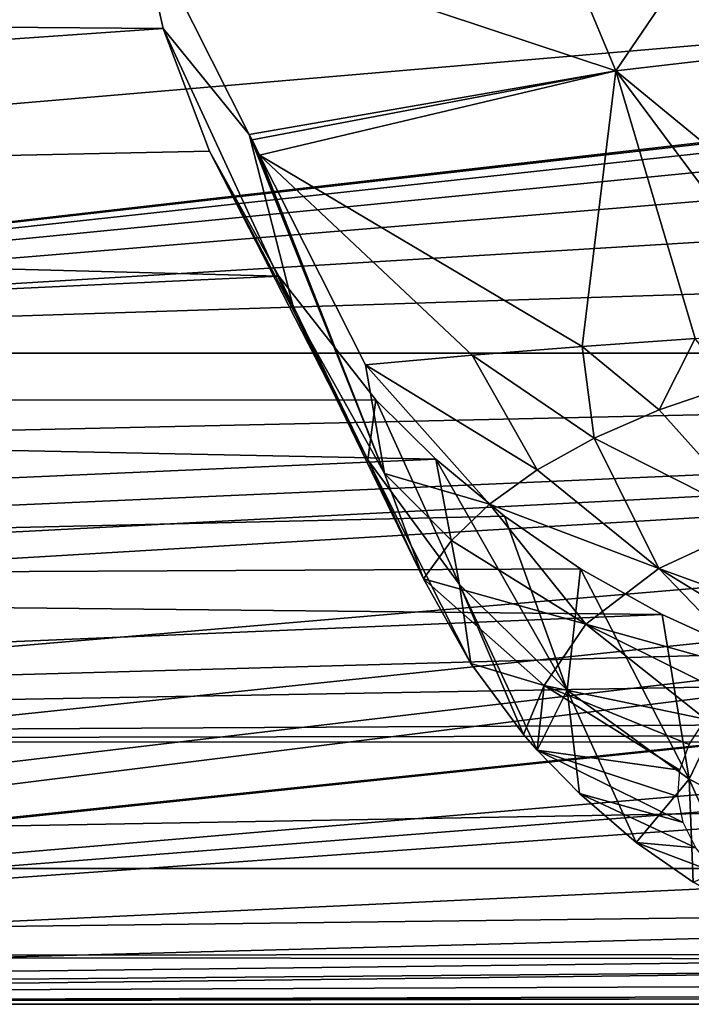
# Model space of a CAD drawing. Header units: millimetres. Extents: x -151 to 151, y -40 to 44.
# Tile 65 of 124: x -29 to -12, y -22 to 4. Entities that reach past the tile are written whole.
import ezdxf

# ---------------------------------------------------------------- set-up
doc = ezdxf.new("R2010")
doc.units = ezdxf.units.MM
doc.header["$LTSCALE"] = 45.597872
for name, color, linetype in [('14', 7, 'CONTINUOUS'), ('15', 7, 'CONTINUOUS'), ('16', 7, 'CONTINUOUS'), ('17', 7, 'CONTINUOUS'), ('18', 7, 'CONTINUOUS'), ('19', 7, 'CONTINUOUS'), ('21', 7, 'CONTINUOUS'), ('22', 7, 'CONTINUOUS')]:
    doc.layers.add(name, color=color, linetype=linetype)

msp = doc.modelspace()

# ---------------------------------------------------------------- linework, layer by layer
at = {"layer": '14', "color": 7, "linetype": 'CONTINUOUS', "true_color": 0xe0f2ff}
for points in [[(-26.321, 6.277, 20.825), (-91, 3.815, 21.413), (-25.653, 3.291, 21.5), (-26.321, 6.277, 20.825)], [(-91, 3.815, 21.413), (-91, -1.264, 21.713), (-25.653, 3.291, 21.5), (-91, 3.815, 21.413)], [(-25.653, 3.291, 21.5), (-91, -1.264, 21.713), (-24.47, 0.148, 21.749), (-25.653, 3.291, 21.5)], [(-24.47, 0.148, 21.749), (-91, -1.264, 21.713), (-22.688, -3.063, 21.533), (-24.47, 0.148, 21.749)], [(-91, -1.264, 21.713), (-91, -6.276, 20.825), (-22.688, -3.063, 21.533), (-91, -1.264, 21.713)], [(-22.688, -3.063, 21.533), (-91, -6.276, 20.825), (-20.197, -6.237, 20.837), (-22.688, -3.063, 21.533)], [(-20.197, -6.237, 20.837), (-91, -6.276, 20.825), (-18.659, -7.758, 20.319), (-20.197, -6.237, 20.837)], [(-91, -6.276, 20.825), (-91, -10.945, 18.795), (-18.659, -7.758, 20.319), (-91, -6.276, 20.825)], [(-18.659, -7.758, 20.319), (-91, -10.945, 18.795), (-16.893, -9.22, 19.699), (-18.659, -7.758, 20.319)], [(-16.893, -9.22, 19.699), (-91, -10.945, 18.795), (-14.945, -10.571, 19.008), (-16.893, -9.22, 19.699)], [(-14.945, -10.571, 19.008), (-91, -10.945, 18.795), (-12.853, -11.746, 18.306), (-14.945, -10.571, 19.008)], [(-91, -10.945, 18.795), (-91, -15.015, 15.735), (-12.853, -11.746, 18.306), (-91, -10.945, 18.795)], [(-12.853, -11.746, 18.306), (-91, -15.015, 15.735), (-10.629, -12.761, 17.613), (-12.853, -11.746, 18.306)], [(-10.629, -12.761, 17.613), (-91, -15.015, 15.735), (-8.426, -13.55, 17.014), (-10.629, -12.761, 17.613)], [(-8.426, -13.55, 17.014), (-91, -15.015, 15.735), (-4.087, -14.542, 16.174), (-8.426, -13.55, 17.014)], [(-4.087, -14.542, 16.174), (-91, -15.015, 15.735), (0, -14.844, 15.897), (-4.087, -14.542, 16.174)], [(0, -14.844, 15.897), (-91, -15.015, 15.735), (91, -15.018, 15.733), (0, -14.844, 15.897)], [(-91, -15.015, 15.735), (-91, -18.262, 11.813), (91, -15.018, 15.733), (-91, -15.015, 15.735)], [(91, -15.018, 15.733), (-91, -18.262, 11.813), (91, -18.264, 11.811), (91, -15.018, 15.733)], [(-91, -18.262, 11.813), (-91, -20.508, 7.243), (91, -18.264, 11.811), (-91, -18.262, 11.813)], [(91, -18.264, 11.811), (-91, -20.508, 7.243), (0, -20.47, 7.35), (91, -18.264, 11.811)], [(0, -20.47, 7.35), (-91, -20.508, 7.243), (-2.79, -20.587, 7.017), (0, -20.47, 7.35)], [(-91, -20.508, 7.243), (-91, -21.63, 2.275), (-2.79, -20.587, 7.017), (-91, -20.508, 7.243)], [(-2.79, -20.587, 7.017), (-91, -21.63, 2.275), (-5.434, -20.897, 6.03), (-2.79, -20.587, 7.017)], [(-5.434, -20.897, 6.03), (-91, -21.63, 2.275), (-7.747, -21.286, 4.466), (-5.434, -20.897, 6.03)], [(-7.747, -21.286, 4.466), (-91, -21.63, 2.275), (-9.606, -21.613, 2.44), (-7.747, -21.286, 4.466)], [(-91, -21.63, 2.275), (-75, -21.75), (-9.606, -21.613, 2.44), (-91, -21.63, 2.275)], [(-9.606, -21.613, 2.44), (-75, -21.75), (-10.962, -21.75), (-9.606, -21.613, 2.44)]]:
    msp.add_3dface(points, dxfattribs=at)
at = {"layer": '15', "color": 7, "linetype": 'CONTINUOUS', "true_color": 0xe0f2ff}
for points in [[(-75, -21.75, -32), (75, -21.75, -32), (-2.874, -21.75, -15.996), (-75, -21.75, -32)], [(-75, -21.75), (-75, -21.75, -32), (-2.874, -21.75, -15.996), (-75, -21.75)], [(-10.962, -21.75), (-75, -21.75), (-11.726, -21.75, -2.792), (-10.962, -21.75)], [(-11.726, -21.75, -2.792), (-75, -21.75), (-11.79, -21.75, -5.687), (-11.726, -21.75, -2.792)], [(-11.79, -21.75, -5.687), (-75, -21.75), (-11.15, -21.75, -8.512), (-11.79, -21.75, -5.687)], [(-11.15, -21.75, -8.512), (-75, -21.75), (-9.843, -21.75, -11.098), (-11.15, -21.75, -8.512)], [(-9.843, -21.75, -11.098), (-75, -21.75), (-7.947, -21.75, -13.289), (-9.843, -21.75, -11.098)], [(-7.947, -21.75, -13.289), (-75, -21.75), (-5.577, -21.75, -14.955), (-7.947, -21.75, -13.289)], [(-5.577, -21.75, -14.955), (-75, -21.75), (-2.874, -21.75, -15.996), (-5.577, -21.75, -14.955)]]:
    msp.add_3dface(points, dxfattribs=at)
at = {"layer": '16', "color": 7, "linetype": 'CONTINUOUS', "true_color": 0xe0f2ff}
for points in [[(59.016, -5.035, -32), (59.117, -7.678, -32), (-71.32, -21.321, -32), (59.016, -5.035, -32)], [(59.016, -5.035, -32), (-71.32, -21.321, -32), (-67.838, -20.058, -32), (59.016, -5.035, -32)], [(59.016, -5.035, -32), (-67.838, -20.058, -32), (-64.74, -18.027, -32), (59.016, -5.035, -32)], [(59.016, -5.035, -32), (-64.74, -18.027, -32), (-62.191, -15.338, -32), (59.016, -5.035, -32)], [(59.016, -5.035, -32), (-62.191, -15.338, -32), (-60.329, -12.136, -32), (59.016, -5.035, -32)], [(59.016, -5.035, -32), (-60.329, -12.136, -32), (-59.959, -11.207, -32), (59.016, -5.035, -32)], [(-59.649, -10.262, -32), (59.016, -5.035, -32), (-59.959, -11.207, -32), (-59.649, -10.262, -32)], [(59.016, -5.035, -32), (-59.649, -10.262, -32), (-59.116, -7.677, -32), (59.016, -5.035, -32)], [(59.016, -5.035, -32), (-59.116, -7.677, -32), (-59.016, -5.035, -32), (59.016, -5.035, -32)], [(59.117, -7.678, -32), (59.65, -10.263, -32), (-75, -21.75, -32), (59.117, -7.678, -32)], [(59.117, -7.678, -32), (-75, -21.75, -32), (-71.32, -21.321, -32), (59.117, -7.678, -32)], [(-75, -21.75, -32), (59.65, -10.263, -32), (59.955, -11.194, -32), (-75, -21.75, -32)], [(60.317, -12.108, -32), (-75, -21.75, -32), (59.955, -11.194, -32), (60.317, -12.108, -32)], [(60.317, -12.108, -32), (62.177, -15.319, -32), (-75, -21.75, -32), (60.317, -12.108, -32)], [(62.177, -15.319, -32), (64.726, -18.015, -32), (-75, -21.75, -32), (62.177, -15.319, -32)], [(64.726, -18.015, -32), (67.827, -20.052, -32), (-75, -21.75, -32), (64.726, -18.015, -32)], [(67.827, -20.052, -32), (71.314, -21.32, -32), (-75, -21.75, -32), (67.827, -20.052, -32)], [(71.314, -21.32, -32), (75, -21.75, -32), (-75, -21.75, -32), (71.314, -21.32, -32)]]:
    msp.add_3dface(points, dxfattribs=at)
at = {"layer": '17', "color": 7, "linetype": 'CONTINUOUS', "true_color": 0xe0f2ff}
for points in [[(74.01, 10.219, -19.2), (-61.13, 2.226, -25.907), (-63.223, 5.081, -23.511), (74.01, 10.219, -19.2)], [(74.01, 10.219, -19.2), (-59.656, -1.215, -28.795), (-61.13, 2.226, -25.907), (74.01, 10.219, -19.2)], [(74.01, 10.219, -19.2), (-59.016, -5.035, -32), (-59.656, -1.215, -28.795), (74.01, 10.219, -19.2)], [(74.01, 10.219, -19.2), (71.191, 9.79, -19.56), (-59.016, -5.035, -32), (74.01, 10.219, -19.2)], [(71.191, 9.79, -19.56), (68.404, 8.827, -20.368), (-59.016, -5.035, -32), (71.191, 9.79, -19.56)], [(68.404, 8.827, -20.368), (65.709, 7.276, -21.669), (-59.016, -5.035, -32), (68.404, 8.827, -20.368)], [(65.709, 7.276, -21.669), (63.223, 5.081, -23.511), (-59.016, -5.035, -32), (65.709, 7.276, -21.669)], [(63.223, 5.081, -23.511), (61.129, 2.226, -25.907), (-59.016, -5.035, -32), (63.223, 5.081, -23.511)], [(61.129, 2.226, -25.907), (59.656, -1.216, -28.795), (-59.016, -5.035, -32), (61.129, 2.226, -25.907)], [(59.656, -1.216, -28.795), (59.016, -5.035, -32), (-59.016, -5.035, -32), (59.656, -1.216, -28.795)]]:
    msp.add_3dface(points, dxfattribs=at)
at = {"layer": '18', "color": 7, "linetype": 'CONTINUOUS', "true_color": 0xe0f2ff}
for points in [[(-8.197, 10.797, 18.881), (-16.957, 9.198, 19.709), (-14.038, 2.205, 56.564), (-8.197, 10.797, 18.881)], [(-8.197, 10.797, 18.881), (-14.038, 2.205, 56.564), (-4.701, 3.292, 56.755), (-8.197, 10.797, 18.881)], [(-16.957, 9.198, 19.709), (-26.321, 6.277, 20.825), (-14.038, 2.205, 56.564), (-16.957, 9.198, 19.709)], [(-14.038, 2.205, 56.564), (-26.321, 6.277, 20.825), (-23.445, 0.572, 53.211), (-14.038, 2.205, 56.564)], [(-14.038, 2.205, 56.564), (-6.03, -4.372, 94.357), (-4.701, 3.292, 56.755), (-14.038, 2.205, 56.564)], [(-23.375, 0.435, 53.993), (-14.038, 2.205, 56.564), (-23.445, 0.572, 53.211), (-23.375, 0.435, 53.993)], [(-23.18, 0.046, 56.196), (-14.038, 2.205, 56.564), (-23.375, 0.435, 53.993), (-23.18, 0.046, 56.196)], [(-23.18, 0.046, 56.196), (-14.906, -4.865, 90.82), (-14.038, 2.205, 56.564), (-23.18, 0.046, 56.196)], [(-14.906, -4.865, 90.82), (-12.003, -4.662, 92.341), (-14.038, 2.205, 56.564), (-14.906, -4.865, 90.82)], [(-9.04, -4.498, 93.518), (-6.03, -4.372, 94.357), (-14.038, 2.205, 56.564), (-9.04, -4.498, 93.518)], [(-12.003, -4.662, 92.341), (-9.04, -4.498, 93.518), (-14.038, 2.205, 56.564), (-12.003, -4.662, 92.341)], [(-17.73, -5.086, 88.965), (-14.906, -4.865, 90.82), (-23.18, 0.046, 56.196), (-17.73, -5.086, 88.965)], [(-20.466, -5.337, 86.756), (-17.73, -5.086, 88.965), (-23.18, 0.046, 56.196), (-20.466, -5.337, 86.756)]]:
    msp.add_3dface(points, dxfattribs=at)
at = {"layer": '19', "color": 7, "linetype": 'CONTINUOUS', "true_color": 0xe0f2ff}
for points in [[(-26.321, 6.277, 20.825), (-25.653, 3.291, 21.5), (-23.445, 0.572, 53.211), (-26.321, 6.277, 20.825)], [(-25.653, 3.291, 21.5), (-24.47, 0.148, 21.749), (-22.277, -4.015, 52.398), (-25.653, 3.291, 21.5)], [(-23.445, 0.572, 53.211), (-25.653, 3.291, 21.5), (-22.277, -4.015, 52.398), (-23.445, 0.572, 53.211)], [(-23.375, 0.435, 53.993), (-23.445, 0.572, 53.211), (-19.974, -8.131, 84.134), (-23.375, 0.435, 53.993)], [(-23.445, 0.572, 53.211), (-22.277, -4.015, 52.398), (-19.974, -8.131, 84.134), (-23.445, 0.572, 53.211)], [(-23.18, 0.046, 56.196), (-23.375, 0.435, 53.993), (-19.974, -8.131, 84.134), (-23.18, 0.046, 56.196)], [(-24.47, 0.148, 21.749), (-22.688, -3.063, 21.533), (-20.403, -7.776, 51.734), (-24.47, 0.148, 21.749)], [(-22.277, -4.015, 52.398), (-24.47, 0.148, 21.749), (-20.403, -7.776, 51.734), (-22.277, -4.015, 52.398)], [(-20.466, -5.337, 86.756), (-23.18, 0.046, 56.196), (-19.974, -8.131, 84.134), (-20.466, -5.337, 86.756)], [(-22.688, -3.063, 21.533), (-20.197, -6.237, 20.837), (-20.403, -7.776, 51.734), (-22.688, -3.063, 21.533)], [(-22.277, -4.015, 52.398), (-20.403, -7.776, 51.734), (-18.972, -10.83, 81.698), (-22.277, -4.015, 52.398)], [(-19.974, -8.131, 84.134), (-22.277, -4.015, 52.398), (-18.972, -10.83, 81.698), (-19.974, -8.131, 84.134)], [(-20.403, -7.776, 51.734), (-20.197, -6.237, 20.837), (-18.049, -10.972, 51.171), (-20.403, -7.776, 51.734)], [(-20.197, -6.237, 20.837), (-18.659, -7.758, 20.319), (-18.049, -10.972, 51.171), (-20.197, -6.237, 20.837)], [(-20.403, -7.776, 51.734), (-18.049, -10.972, 51.171), (-17.759, -13.002, 79.693), (-20.403, -7.776, 51.734)], [(-18.972, -10.83, 81.698), (-20.403, -7.776, 51.734), (-17.759, -13.002, 79.693), (-18.972, -10.83, 81.698)], [(-18.659, -7.758, 20.319), (-16.893, -9.22, 19.699), (-15.287, -13.691, 50.691), (-18.659, -7.758, 20.319)], [(-18.049, -10.972, 51.171), (-18.659, -7.758, 20.319), (-15.287, -13.691, 50.691), (-18.049, -10.972, 51.171)], [(-16.893, -9.22, 19.699), (-14.945, -10.571, 19.008), (-15.287, -13.691, 50.691), (-16.893, -9.22, 19.699)], [(-15.287, -13.691, 50.691), (-14.945, -10.571, 19.008), (-12.154, -15.974, 50.289), (-15.287, -13.691, 50.691)], [(-14.945, -10.571, 19.008), (-12.853, -11.746, 18.306), (-12.154, -15.974, 50.289), (-14.945, -10.571, 19.008)], [(-18.049, -10.972, 51.171), (-15.287, -13.691, 50.691), (-16.06, -15.224, 77.402), (-18.049, -10.972, 51.171)], [(-17.759, -13.002, 79.693), (-18.049, -10.972, 51.171), (-16.406, -14.825, 77.835), (-17.759, -13.002, 79.693)], [(-16.406, -14.825, 77.835), (-18.049, -10.972, 51.171), (-16.06, -15.224, 77.402), (-16.406, -14.825, 77.835)], [(-12.853, -11.746, 18.306), (-10.629, -12.761, 17.613), (-12.154, -15.974, 50.289), (-12.853, -11.746, 18.306)], [(-12.154, -15.974, 50.289), (-10.629, -12.761, 17.613), (-8.623, -17.789, 49.969), (-12.154, -15.974, 50.289)], [(-16.06, -15.224, 77.402), (-15.287, -13.691, 50.691), (-14.975, -16.34, 76.126), (-16.06, -15.224, 77.402)], [(-15.287, -13.691, 50.691), (-12.154, -15.974, 50.289), (-13.514, -17.593, 74.541), (-15.287, -13.691, 50.691)], [(-14.975, -16.34, 76.126), (-15.287, -13.691, 50.691), (-13.514, -17.593, 74.541), (-14.975, -16.34, 76.126)], [(-13.514, -17.593, 74.541), (-12.154, -15.974, 50.289), (-12.051, -18.618, 73.088), (-13.514, -17.593, 74.541)], [(-12.154, -15.974, 50.289), (-8.623, -17.789, 49.969), (-10.595, -19.46, 71.719), (-12.154, -15.974, 50.289)], [(-12.051, -18.618, 73.088), (-12.154, -15.974, 50.289), (-10.595, -19.46, 71.719), (-12.051, -18.618, 73.088)]]:
    msp.add_3dface(points, dxfattribs=at)
at = {"layer": '21', "color": 7, "linetype": 'CONTINUOUS', "true_color": 0xe0f2ff}
for points in [[(-12.926, -6.495, 90.586), (-10.354, -9.367, 89.378), (-11.07, -5.862, 91.884), (-12.926, -6.495, 90.586)], [(-14.595, -7.221, 89.097), (-10.354, -9.367, 89.378), (-12.926, -6.495, 90.586), (-14.595, -7.221, 89.097)], [(-16.054, -8.03, 87.438), (-12.932, -10.566, 86.921), (-14.595, -7.221, 89.097), (-16.054, -8.03, 87.438)], [(-12.932, -10.566, 86.921), (-10.354, -9.367, 89.378), (-14.595, -7.221, 89.097), (-12.932, -10.566, 86.921)], [(-17.281, -8.91, 85.635), (-12.932, -10.566, 86.921), (-16.054, -8.03, 87.438), (-17.281, -8.91, 85.635)], [(-18.258, -9.848, 83.712), (-14.808, -11.993, 83.995), (-17.281, -8.91, 85.635), (-18.258, -9.848, 83.712)], [(-14.808, -11.993, 83.995), (-12.932, -10.566, 86.921), (-17.281, -8.91, 85.635), (-14.808, -11.993, 83.995)], [(-12.932, -10.566, 86.921), (-8.377, -12.221, 87.275), (-10.354, -9.367, 89.378), (-12.932, -10.566, 86.921)], [(-18.972, -10.83, 81.698), (-14.808, -11.993, 83.995), (-18.258, -9.848, 83.712), (-18.972, -10.83, 81.698)], [(-14.808, -11.993, 83.995), (-10.368, -13.237, 85.192), (-12.932, -10.566, 86.921), (-14.808, -11.993, 83.995)], [(-9.444, -12.702, 86.288), (-8.377, -12.221, 87.275), (-12.932, -10.566, 86.921), (-9.444, -12.702, 86.288)], [(-10.368, -13.237, 85.192), (-9.444, -12.702, 86.288), (-12.932, -10.566, 86.921), (-10.368, -13.237, 85.192)], [(-18.972, -10.83, 81.698), (-17.759, -13.002, 79.693), (-15.879, -13.572, 80.758), (-18.972, -10.83, 81.698)], [(-18.972, -10.83, 81.698), (-15.879, -13.572, 80.758), (-14.808, -11.993, 83.995), (-18.972, -10.83, 81.698)], [(-15.879, -13.572, 80.758), (-11.734, -14.435, 82.736), (-14.808, -11.993, 83.995), (-15.879, -13.572, 80.758)], [(-11.135, -13.817, 84.001), (-10.368, -13.237, 85.192), (-14.808, -11.993, 83.995), (-11.135, -13.817, 84.001)], [(-11.734, -14.435, 82.736), (-11.135, -13.817, 84.001), (-14.808, -11.993, 83.995), (-11.734, -14.435, 82.736)], [(-17.759, -13.002, 79.693), (-16.406, -14.825, 77.835), (-15.879, -13.572, 80.758), (-17.759, -13.002, 79.693)], [(-16.406, -14.825, 77.835), (-16.06, -15.224, 77.402), (-15.879, -13.572, 80.758), (-16.406, -14.825, 77.835)], [(-16.06, -15.224, 77.402), (-12.394, -15.742, 80.054), (-15.879, -13.572, 80.758), (-16.06, -15.224, 77.402)], [(-12.156, -15.079, 81.413), (-11.734, -14.435, 82.736), (-15.879, -13.572, 80.758), (-12.156, -15.079, 81.413)], [(-12.394, -15.742, 80.054), (-12.156, -15.079, 81.413), (-15.879, -13.572, 80.758), (-12.394, -15.742, 80.054)], [(-16.06, -15.224, 77.402), (-14.975, -16.34, 76.126), (-12.308, -17.081, 77.309), (-16.06, -15.224, 77.402)], [(-12.394, -15.742, 80.054), (-16.06, -15.224, 77.402), (-12.445, -16.413, 78.679), (-12.394, -15.742, 80.054)], [(-12.445, -16.413, 78.679), (-16.06, -15.224, 77.402), (-12.308, -17.081, 77.309), (-12.445, -16.413, 78.679)], [(-14.975, -16.34, 76.126), (-13.514, -17.593, 74.541), (-11.984, -17.737, 75.965), (-14.975, -16.34, 76.126)], [(-12.308, -17.081, 77.309), (-14.975, -16.34, 76.126), (-11.984, -17.737, 75.965), (-12.308, -17.081, 77.309)], [(-13.514, -17.593, 74.541), (-12.051, -18.618, 73.088), (-11.48, -18.37, 74.666), (-13.514, -17.593, 74.541)], [(-11.984, -17.737, 75.965), (-13.514, -17.593, 74.541), (-11.48, -18.37, 74.666), (-11.984, -17.737, 75.965)]]:
    msp.add_3dface(points, dxfattribs=at)
at = {"layer": '22', "color": 7, "linetype": 'CONTINUOUS', "true_color": 0xe0f2ff}
for points in [[(-12.003, -4.662, 92.341), (-14.906, -4.865, 90.82), (-12.926, -6.495, 90.586), (-12.003, -4.662, 92.341)], [(-12.003, -4.662, 92.341), (-12.926, -6.495, 90.586), (-11.07, -5.862, 91.884), (-12.003, -4.662, 92.341)], [(-14.906, -4.865, 90.82), (-17.73, -5.086, 88.965), (-14.595, -7.221, 89.097), (-14.906, -4.865, 90.82)], [(-14.906, -4.865, 90.82), (-14.595, -7.221, 89.097), (-12.926, -6.495, 90.586), (-14.906, -4.865, 90.82)], [(-17.73, -5.086, 88.965), (-20.466, -5.337, 86.756), (-16.054, -8.03, 87.438), (-17.73, -5.086, 88.965)], [(-17.73, -5.086, 88.965), (-16.054, -8.03, 87.438), (-14.595, -7.221, 89.097), (-17.73, -5.086, 88.965)], [(-20.466, -5.337, 86.756), (-19.974, -8.131, 84.134), (-17.281, -8.91, 85.635), (-20.466, -5.337, 86.756)], [(-20.466, -5.337, 86.756), (-17.281, -8.91, 85.635), (-16.054, -8.03, 87.438), (-20.466, -5.337, 86.756)], [(-19.974, -8.131, 84.134), (-18.972, -10.83, 81.698), (-18.258, -9.848, 83.712), (-19.974, -8.131, 84.134)], [(-19.974, -8.131, 84.134), (-18.258, -9.848, 83.712), (-17.281, -8.91, 85.635), (-19.974, -8.131, 84.134)]]:
    msp.add_3dface(points, dxfattribs=at)

doc.saveas('drawing.dxf')
